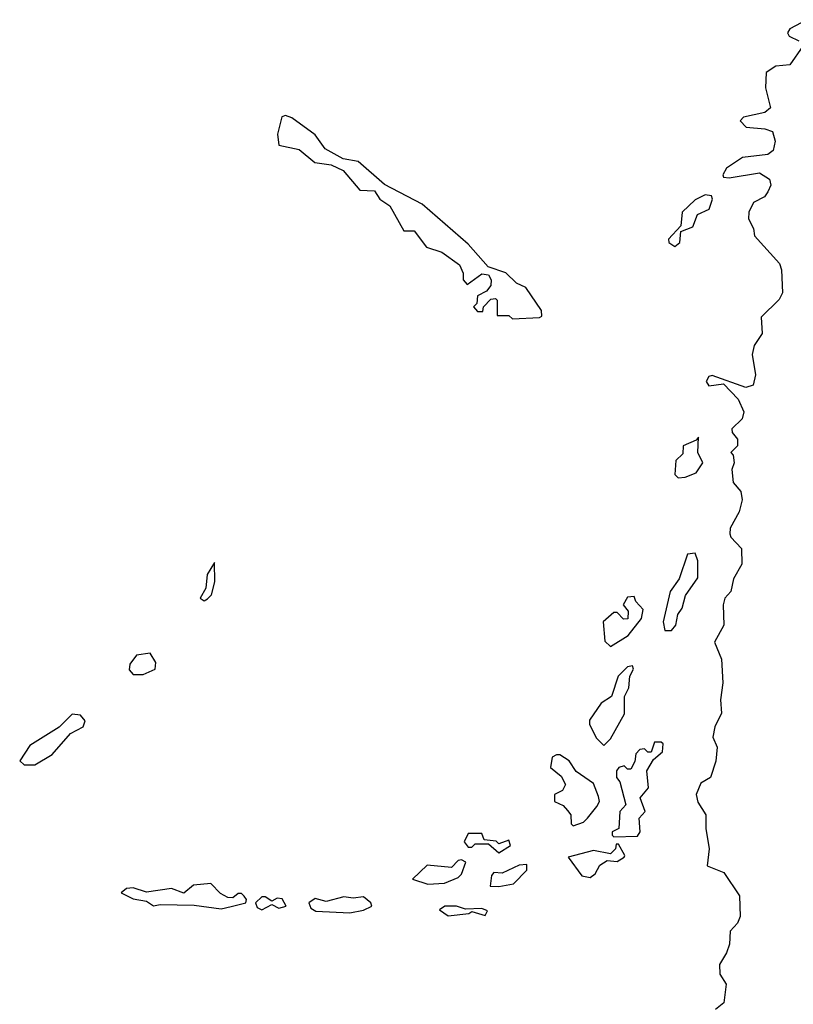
# Model space of a CAD drawing. Extents: x 2889633 to 3052318, y 540750 to 918690.
# Tile 111 of 256: x 3045710 to 3047995, y 663886 to 666793. Entities that reach past the tile are written whole.
import ezdxf

# ---------------------------------------------------------------- set-up
doc = ezdxf.new("R2010")
doc.units = 0

msp = doc.modelspace()

# ---------------------------------------------------------------- linework, layer by layer
at = {"layer": '0CON02XD'}
for points in [[(3048035, 666793.3), (3047985, 666766.7), (3047977.5, 666755), (3047982.5, 666745), (3048010.7, 666730.7)], [(3048022.5, 666715), (3047985, 666660), (3047943.6, 666656.4), (3047915, 666637.5), (3047912.3, 666592.3), (3047927, 666533), (3047910.7, 666519.3), (3047847.5, 666505), (3047837.5, 666495), (3047855.9, 666475.9), (3047911.2, 666471.2), (3047933, 666463), (3047941.2, 666435), (3047935, 666407.5), (3047920, 666395), (3047845, 666386.7), (3047797.5, 666355), (3047786.7, 666335), (3047788.3, 666328.3), (3047805, 666326.7), (3047895, 666340.8), (3047925, 666322.5), (3047928.8, 666305), (3047920, 666285), (3047910, 666270), (3047877, 666253), (3047863.3, 666225), (3047862.5, 666205), (3047877, 666177), (3047880, 666155), (3047953.6, 666073.6), (3047960, 666055), (3047963, 665987)], [(3047165, 665910), (3047245, 665914), (3047252.5, 665917.5), (3047251.2, 665935), (3047205, 666002.5), (3047177.5, 666015), (3047146.1, 666046.1), (3047093.3, 666063.3), (3047035, 666130), (3046898.8, 666248.8), (3046787, 666307), (3046710, 666375), (3046665, 666382.5), (3046612.4, 666412.4), (3046583, 666453), (3046513.6, 666503.6), (3046495, 666510), (3046483.9, 666506.1), (3046471.4, 666455), (3046475, 666422.5), (3046535, 666410), (3046581.2, 666371.2), (3046630, 666365), (3046665, 666347.5), (3046715, 666290), (3046758.3, 666288.3), (3046773.6, 666263.6), (3046803.3, 666243.3), (3046845, 666170), (3046875, 666170), (3046911.7, 666121.7), (3046957, 666107), (3047009.3, 666069.3), (3047020, 666045), (3047020, 666025), (3047031.7, 666011.7), (3047075, 666042.5), (3047095, 666040), (3047102.5, 666025), (3047101.7, 666008.3), (3047088.3, 665991.7), (3047061.7, 665978.3), (3047060, 665955), (3047050, 665945), (3047061.7, 665931.7), (3047078.3, 665931.7), (3047080, 665945), (3047101.7, 665968.3), (3047115, 665970), (3047120, 665965), (3047120, 665920), (3047155, 665920), (3047165, 665910)], [(3047645, 666123.3), (3047660, 666135), (3047662.5, 666167.5), (3047698.3, 666181.7), (3047711.7, 666218.3), (3047746, 666234), (3047756.4, 666263.6), (3047753, 666273), (3047735, 666276), (3047705, 666261.2), (3047666.7, 666225), (3047662.5, 666185), (3047626.7, 666145), (3047627.5, 666135), (3047645, 666123.3)], [(3047963, 665987), (3047953, 665967), (3047900, 665915), (3047903, 665867), (3047879.3, 665830.7), (3047873.8, 665805), (3047883.3, 665745), (3047876.4, 665713.6), (3047855, 665706.7), (3047755, 665742.5), (3047745, 665740), (3047737.5, 665725), (3047745, 665712.5), (3047788.3, 665718.3), (3047832.3, 665672.3), (3047848.8, 665635), (3047843.3, 665615), (3047813.3, 665585), (3047813.9, 665573.9), (3047830, 665555), (3047830, 665535), (3047810, 665515), (3047817, 665507), (3047820, 665485), (3047813.3, 665465), (3047817, 665427), (3047839.6, 665399.6), (3047843.8, 665375), (3047835, 665340), (3047808.3, 665291.7), (3047807.5, 665275), (3047810, 665265), (3047841.7, 665231.7), (3047842.5, 665185), (3047818.3, 665141.7), (3047810, 665105), (3047792.5, 665085), (3047787.5, 665065), (3047790, 665005), (3047762.5, 664955), (3047782.5, 664905), (3047786.7, 664835), (3047780, 664785), (3047782.5, 664745), (3047763.3, 664705), (3047756.7, 664675), (3047770, 664645), (3047766.4, 664603.6), (3047750, 664555), (3047721.7, 664538.3), (3047707.5, 664505), (3047713, 664483), (3047736.7, 664445), (3047736.2, 664405), (3047746.7, 664345), (3047740, 664295), (3047790, 664275), (3047836.4, 664206.4), (3047837.5, 664145), (3047830, 664125), (3047808.3, 664101.7), (3047806.4, 664063.6), (3047797.5, 664037.5), (3047777, 664003), (3047777.5, 663975), (3047796.7, 663945), (3047789.6, 663890.4), (3047765, 663870)], [(3047655, 665440), (3047675, 665442.5), (3047707.5, 665455), (3047727.5, 665485), (3047712.5, 665515), (3047715, 665560), (3047708.3, 665551.7), (3047670, 665535), (3047668.3, 665511.7), (3047648.3, 665491.7), (3047645, 665450), (3047655, 665440)], [(3047635, 664990), (3047647.5, 665005), (3047653.6, 665036.4), (3047666.7, 665055), (3047676.7, 665093.3), (3047713.3, 665145), (3047712.5, 665195), (3047705, 665217.5), (3047682.5, 665215), (3047657.7, 665142.3), (3047631.2, 665105), (3047610, 665015), (3047615, 664990), (3047635, 664990)], [(3046255, 665077.5), (3046265, 665083.3), (3046276.7, 665095), (3046286.4, 665133.6), (3046285, 665190), (3046263.3, 665155), (3046260, 665115), (3046243.3, 665085), (3046255, 665077.5)], [(3047455, 664942.5), (3047507.5, 664975), (3047546.7, 665025), (3047551.7, 665051.7), (3047530, 665075), (3047525, 665090), (3047505, 665087.5), (3047492.5, 665065), (3047507, 665047), (3047506.4, 665023.6), (3047493, 665023), (3047475, 665042.5), (3047465, 665042.5), (3047433.3, 665015), (3047438.3, 664958.3), (3047455, 664942.5)], [(3046075, 664860), (3046110, 664875), (3046112.5, 664895), (3046095, 664922.5), (3046055, 664916.7), (3046035, 664890), (3046033.6, 664873.6), (3046045, 664860), (3046075, 664860)], [(3047435, 664650), (3047455, 664670), (3047496.4, 664743.6), (3047496.7, 664795), (3047509.3, 664820.7), (3047512.5, 664855), (3047522.5, 664875), (3047520, 664885), (3047505, 664882.5), (3047477.5, 664855), (3047457.5, 664795), (3047427.5, 664775), (3047393.3, 664725), (3047393, 664713), (3047413, 664673), (3047435, 664650)], [(3045755, 664592.5), (3045806.4, 664623.6), (3045860, 664685), (3045897.5, 664705), (3045903, 664723), (3045889.2, 664739.2), (3045865, 664742), (3045826.2, 664703.8), (3045740.4, 664649.6), (3045710, 664605), (3045723, 664593), (3045755, 664592.5)], [(3047465, 664380), (3047535, 664382.5), (3047542.5, 664395), (3047540, 664435), (3047557.5, 664455), (3047542.5, 664495), (3047567.5, 664525), (3047562.5, 664575), (3047581.7, 664608.3), (3047608.3, 664631.7), (3047610, 664655), (3047605, 664660), (3047585, 664660), (3047575, 664630), (3047565, 664630), (3047555, 664640), (3047541.7, 664638.3), (3047530, 664625), (3047527, 664603), (3047515, 664580), (3047505, 664580), (3047495, 664590), (3047480, 664585), (3047472.5, 664575), (3047472.5, 664555), (3047482.5, 664542.5), (3047500, 664475), (3047482.5, 664455), (3047480, 664405), (3047460, 664395), (3047460, 664385), (3047465, 664380)], [(3047345, 664412.5), (3047375, 664424), (3047386.7, 664435), (3047415, 664470), (3047422.5, 664485), (3047419.3, 664499.3), (3047405, 664537.5), (3047353.6, 664573.6), (3047332.5, 664605), (3047305, 664622.5), (3047295, 664622.5), (3047282.5, 664615), (3047277.5, 664585), (3047309.3, 664559.3), (3047322.5, 664535), (3047313, 664517), (3047290, 664505), (3047290, 664485), (3047315, 664472.5), (3047328.3, 664458.3), (3047337.5, 664445), (3047338.3, 664418.3), (3047345, 664412.5)], [(3047125, 664332.5), (3047160, 664355), (3047155, 664370), (3047125, 664360), (3047117, 664367), (3047081.7, 664371.7), (3047075, 664390), (3047035, 664390), (3047022.5, 664365), (3047035, 664350), (3047045, 664350), (3047055, 664360), (3047095, 664360), (3047125, 664332.5)], [(3047395, 664260), (3047409.3, 664270.7), (3047423.6, 664296.4), (3047445, 664310), (3047475, 664307.5), (3047495, 664320), (3047497.5, 664325), (3047478.3, 664358.3), (3047471.7, 664358.3), (3047470, 664345), (3047455, 664330), (3047405, 664340), (3047330, 664320), (3047370, 664265), (3047395, 664260)], [(3046915, 664240), (3046965, 664243.3), (3047005, 664260), (3047015, 664270), (3047027.5, 664305), (3047015, 664312.5), (3047005, 664310), (3046985, 664290), (3046913, 664297), (3046870, 664255), (3046915, 664240)], [(3047125, 664233.8), (3047168.3, 664241.7), (3047208.3, 664281.7), (3047208.3, 664298.3), (3047185, 664296.7), (3047135, 664273.3), (3047110, 664275), (3047103.6, 664266.4), (3047100, 664235), (3047125, 664233.8)], [(3046305, 664167.1), (3046335, 664174), (3046377.5, 664185), (3046380, 664195), (3046373.3, 664205), (3046365, 664213.3), (3046355, 664213.3), (3046339.6, 664200.4), (3046325, 664200.8), (3046302.6, 664212.6), (3046275, 664242.5), (3046223, 664237), (3046195, 664214), (3046158, 664228), (3046085, 664216.7), (3046045, 664230), (3046025, 664227.5), (3046010, 664215), (3046045, 664197.5), (3046085, 664190), (3046105, 664176.2), (3046125, 664180.8), (3046225, 664178), (3046305, 664167.1)], [(3046425, 664164.2), (3046455, 664180), (3046475, 664170), (3046497.5, 664175), (3046485, 664196.7), (3046470.7, 664199.3), (3046455, 664190), (3046435, 664203.3), (3046425, 664203.3), (3046406.7, 664185), (3046411.7, 664171.7), (3046425, 664164.2)], [(3046685, 664156.2), (3046725, 664163.8), (3046750, 664175), (3046747.5, 664185), (3046725, 664203.3), (3046695, 664198.8), (3046667, 664203), (3046615, 664188.8), (3046582.3, 664197.7), (3046564, 664185), (3046569.7, 664169.7), (3046585, 664160.8), (3046685, 664156.2)], [(3046975, 664146.7), (3047036.4, 664153.6), (3047045, 664160), (3047085, 664147.5), (3047091.7, 664161.7), (3047075, 664168.8), (3047026.4, 664166.4), (3047000, 664175), (3046965.8, 664175.8), (3046950, 664165), (3046975, 664146.7)]]:
    msp.add_lwpolyline(points, dxfattribs=at)

doc.saveas('drawing.dxf')
